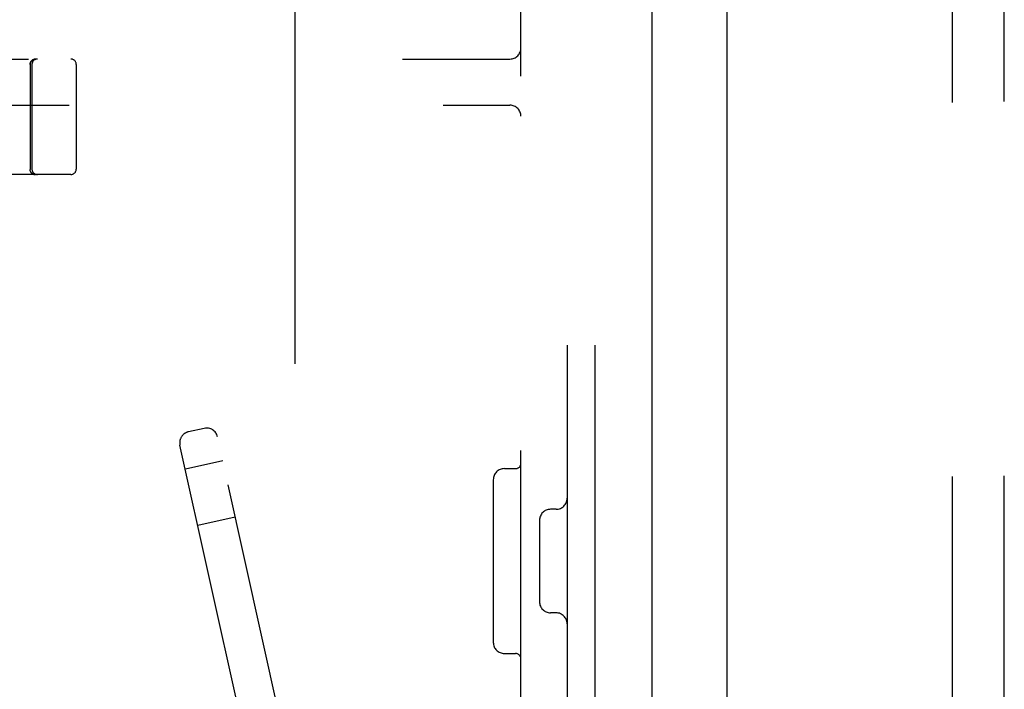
# Model space of a CAD drawing. Header units: inches. Extents: x 0 to 184, y 0 to 119.
# Tile 41 of 101: x 34.6 to 37.26, y 44.44 to 46.25. Entities that reach past the tile are written whole.
import ezdxf

# ---------------------------------------------------------------- set-up
doc = ezdxf.new("R2010")
doc.units = ezdxf.units.IN
doc.header["$LTSCALE"] = 10.121375
doc.header["$MEASUREMENT"] = 0
doc.linetypes.add('HIDDEN', pattern=[0.2, 0.1, -0.1])
doc.layers.get('0').update_dxf_attribs({"linetype": 'CONTINUOUS'})
doc.layers.add('DEFAULT_2', color=8, linetype='HIDDEN')
doc.layers.add('DOOR_ASSEMBLY', color=7, linetype='CONTINUOUS')

msp = doc.modelspace()

# ---------------------------------------------------------------- linework, layer by layer
at = {"color": 3, "linetype": 'Continuous'}
msp.add_line((36.3091, 75.1976), (36.3091, 14.0936), dxfattribs=at)
at = {"layer": 'DEFAULT_2', "color": 8, "linetype": 'HIDDEN'}
for p, q in [((37.1217, 75.3801), (37.1217, 13.9112)), ((36.0801, 47.3956), (36.0801, 41.8956)), ((36.1551, 47.3956), (36.1551, 41.8956)), ((35.9551, 42.0506), (35.9551, 47.2406)), ((35.3426, 46.3331), (35.3426, 42.9581)), ((33.6101, 46.1456), (35.9251, 46.1456)), ((34.6266, 46.1306), (34.6266, 45.8617)), ((34.6316, 46.1306), (34.6316, 45.8481)), ((34.7516, 46.1306), (34.7516, 45.8481)), ((33.7201, 46.0206), (35.9251, 46.0206)), ((34.6265, 45.8477), (34.6265, 45.8472)), ((34.6265, 45.8472), (34.6265, 45.8468)), ((34.6306, 45.8373), (34.6308, 45.8371)), ((34.6309, 45.837), (34.6308, 45.8371)), ((34.6312, 45.8367), (34.6309, 45.837)), ((34.6315, 45.8365), (34.6311, 45.8368)), ((34.6318, 45.8362), (34.6314, 45.8365)), ((34.6321, 45.836), (34.6317, 45.8363)), ((34.6324, 45.8358), (34.6321, 45.836)), ((34.6333, 45.8351), (34.633, 45.8353)), ((34.6337, 45.8349), (34.6333, 45.8351)), ((34.634, 45.8347), (34.6336, 45.835)), ((34.7366, 45.8331), (34.3916, 45.8331)), ((34.6389, 45.8332), (34.6387, 45.8332)), ((34.6397, 45.8331), (34.6395, 45.8332)), ((34.64, 45.8331), (34.6397, 45.8331)), ((34.6402, 45.8331), (34.6399, 45.8331)), ((34.6403, 45.8331), (34.6402, 45.8331)), ((35.098, 45.1466), (35.055, 45.1371)), ((35.3814, 44.0059), (35.1337, 45.1238)), ((35.2258, 44.2275), (35.0322, 45.1013)), ((35.1482, 45.0584), (35.0467, 45.0359)), ((35.9101, 45.0376), (35.9401, 45.0376)), ((35.8801, 45.0076), (35.8801, 44.5676)), ((35.182, 44.9061), (35.0804, 44.8836)), ((36.0501, 44.9276), (36.0351, 44.9276)), ((36.0051, 44.8976), (36.0051, 44.6776)), ((36.0501, 44.6476), (36.0351, 44.6476)), ((35.9101, 44.5376), (35.9401, 44.5376))]:
    msp.add_line(p, q, dxfattribs=at)
for points in [[(34.6266, 46.1306), (34.6267, 46.1309), (34.6267, 46.1313), (34.6267, 46.1317), (34.6267, 46.1321), (34.6268, 46.1325), (34.6268, 46.1329), (34.6269, 46.1333), (34.627, 46.1336), (34.627, 46.134), (34.6271, 46.1344), (34.6272, 46.1348), (34.6274, 46.1352), (34.6275, 46.1356), (34.6276, 46.1359), (34.6278, 46.1363), (34.6279, 46.1367), (34.6281, 46.137), (34.6282, 46.1374), (34.6284, 46.1377), (34.6286, 46.1381), (34.6288, 46.1384), (34.629, 46.1387), (34.6292, 46.1391), (34.6295, 46.1394), (34.6297, 46.1397), (34.63, 46.14), (34.6302, 46.1403), (34.6305, 46.1406), (34.6307, 46.1409), (34.631, 46.1412), (34.6313, 46.1415), (34.6316, 46.1418), (34.6319, 46.142), (34.6322, 46.1423), (34.6325, 46.1425), (34.6328, 46.1427), (34.6331, 46.143), (34.6335, 46.1432), (34.6338, 46.1434), (34.6341, 46.1436), (34.6345, 46.1438), (34.6348, 46.144), (34.6352, 46.1442), (34.6355, 46.1443), (34.6359, 46.1445), (34.6363, 46.1446), (34.6366, 46.1448), (34.637, 46.1449), (34.6374, 46.145), (34.6378, 46.1451), (34.6382, 46.1452), (34.6385, 46.1453), (34.6389, 46.1454), (34.6393, 46.1455), (34.6397, 46.1455), (34.6401, 46.1456), (34.6405, 46.1456), (34.6409, 46.1456), (34.6413, 46.1456), (34.6416, 46.1456)], [(34.6266, 45.8617), (34.6266, 45.8525), (34.6265, 45.8477)], [(34.6308, 45.8371), (34.6306, 45.8373), (34.6304, 45.8376), (34.6301, 45.8378), (34.6298, 45.8381), (34.6296, 45.8384), (34.6294, 45.8387), (34.6291, 45.839), (34.6289, 45.8393), (34.6287, 45.8397), (34.6285, 45.84), (34.6283, 45.8403), (34.6281, 45.8406), (34.628, 45.841), (34.6278, 45.8413), (34.6277, 45.8417), (34.6275, 45.842), (34.6274, 45.8424), (34.6273, 45.8427), (34.6271, 45.8431), (34.627, 45.8435), (34.6269, 45.8438), (34.6268, 45.8442), (34.6268, 45.8446), (34.6267, 45.8449), (34.6266, 45.8453), (34.6266, 45.8457), (34.6266, 45.8461), (34.6265, 45.8465), (34.6265, 45.8468)], [(34.6281, 45.8406), (34.6283, 45.8403), (34.6285, 45.84), (34.6287, 45.8397), (34.6289, 45.8393), (34.6291, 45.839), (34.6294, 45.8387), (34.6296, 45.8384), (34.6298, 45.8381), (34.6301, 45.8378), (34.6304, 45.8376)], [(34.6416, 45.8327), (34.6412, 45.8327), (34.6408, 45.8328), (34.6404, 45.8328), (34.64, 45.8328), (34.6396, 45.8329), (34.6392, 45.8329), (34.6388, 45.833), (34.6384, 45.8331), (34.6381, 45.8331), (34.6377, 45.8332), (34.6373, 45.8333), (34.6369, 45.8335), (34.6365, 45.8336), (34.6362, 45.8337), (34.6358, 45.8339), (34.6354, 45.834), (34.6351, 45.8342), (34.6347, 45.8343), (34.6344, 45.8345), (34.634, 45.8347), (34.6337, 45.8349), (34.6333, 45.8351), (34.633, 45.8353), (34.6327, 45.8355), (34.6324, 45.8358), (34.6321, 45.836), (34.6318, 45.8362), (34.6315, 45.8365)], [(34.6318, 45.8362), (34.6321, 45.836), (34.6324, 45.8358), (34.6327, 45.8355), (34.633, 45.8353), (34.6333, 45.8351), (34.6337, 45.8349)], [(34.633, 45.8353), (34.6327, 45.8355), (34.6324, 45.8358)], [(34.6384, 45.8333), (34.6381, 45.8333), (34.6378, 45.8334), (34.6375, 45.8334), (34.6372, 45.8335), (34.6369, 45.8336), (34.6366, 45.8337), (34.6363, 45.8338), (34.6359, 45.8339), (34.6356, 45.834), (34.6353, 45.8341), (34.6349, 45.8343), (34.6346, 45.8344), (34.6343, 45.8346), (34.6339, 45.8348)], [(34.6387, 45.8332), (34.6384, 45.8333), (34.6381, 45.8333), (34.6377, 45.8334), (34.6374, 45.8335), (34.6371, 45.8335), (34.6367, 45.8336), (34.6364, 45.8337), (34.6361, 45.8338), (34.6357, 45.834), (34.6354, 45.8341), (34.635, 45.8342), (34.6347, 45.8344), (34.6343, 45.8346), (34.634, 45.8347)], [(34.6344, 45.8345), (34.6347, 45.8343), (34.6351, 45.8342), (34.6354, 45.834)], [(34.6369, 45.8335), (34.6373, 45.8333), (34.6377, 45.8332), (34.6381, 45.8331), (34.6384, 45.8331), (34.6388, 45.833)], [(34.6395, 45.8332), (34.6392, 45.8332), (34.6389, 45.8332)], [(34.6392, 45.8329), (34.6396, 45.8329), (34.64, 45.8328)], [(34.6404, 45.8328), (34.6408, 45.8328), (34.6412, 45.8327)]]:
    msp.add_lwpolyline(points, dxfattribs=at)
for centre, radius, start, end in [((35.9251, 46.1756), 0.03, 270, 360), ((34.6416, 46.1306), 0.015, 90, 180), ((34.6466, 46.1306), 0.015, 90, 180), ((34.7366, 46.1306), 0.015, 0, 90), ((35.9251, 45.9906), 0.03, 0, 90), ((34.6466, 45.8481), 0.015, 180, 270), ((34.7366, 45.8481), 0.015, 270, 360), ((35.1044, 45.1173), 0.03, 12.49, 102.49), ((35.0615, 45.1078), 0.03, 102.49, 192.49), ((35.9101, 45.0076), 0.03, 90, 180), ((35.9401, 45.0526), 0.015, 270, 360), ((36.0501, 44.9576), 0.03, 270, 360), ((36.0351, 44.8976), 0.03, 90, 180), ((36.0351, 44.6776), 0.03, 180, 270), ((36.0501, 44.6176), 0.03, 0, 90), ((35.9101, 44.5676), 0.03, 180, 270), ((35.9401, 44.5226), 0.015, 0, 90)]:
    msp.add_arc(centre, radius, start, end, dxfattribs=at)
at = {"layer": 'DOOR_ASSEMBLY', "color": 8, "linetype": 'HIDDEN'}
msp.add_line((37.2631, 13.6421), (37.2631, 75.6491), dxfattribs=at)
at = {"layer": 'DOOR_ASSEMBLY', "color": 3, "linetype": 'Continuous'}
msp.add_line((36.5131, 37.6031), (36.5131, 51.6881), dxfattribs=at)

doc.saveas('drawing.dxf')
